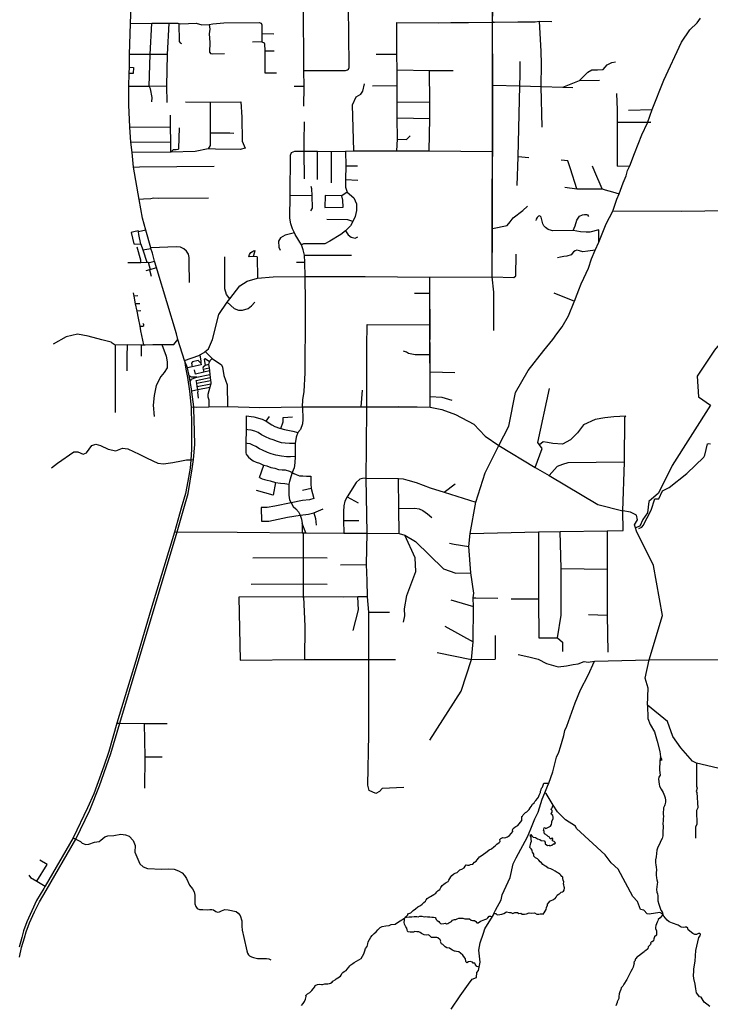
# Model space of a CAD drawing. Header units: millimetres. Extents: x 35 to 72953, y -43 to 70184.
# Tile 154 of 204: x 37248 to 41608, y 55782 to 62000. Entities that reach past the tile are written whole.
import ezdxf

# ---------------------------------------------------------------- set-up
doc = ezdxf.new("R2010")
doc.units = ezdxf.units.MM
doc.layers.add('roads_2', color=2, linetype='Continuous')
doc.layers.add('roads_3', color=3, linetype='Continuous')

msp = doc.modelspace()

# ---------------------------------------------------------------- linework, layer by layer
at = {"layer": 'roads_2'}
for points in [[(38288.33, 59848.43), (38246.2, 59979.78), (38237.98, 60015.25), (38116.21, 60419.22), (38111.92, 60434.41), (38100.17, 60475.91), (38086.07, 60525.73), (38076.9, 60554.84), (38075.38, 60559.68), (38044.17, 60671.21), (38023.43, 60745.34), (38002.47, 60865.23), (37965.72, 61069.38), (37958.26, 61161.27), (37949.49, 61227.18), (37943.12, 61320.67), (37936.89, 61461.32), (37936.86, 61514.08), (37937.21, 61579.96), (37939.3, 61659.96), (37940.34, 61699.33), (37942.44, 61779.56), (37948.47, 61976.23), (37962.7, 62386.21)], [(40231.96, 60375.48), (40233.92, 60680.86), (40235.03, 61586.08), (40233.58, 61983.48), (40244.64, 62351.28)], [(38288.33, 59848.43), (38379.33, 59878.58), (38384.88, 59882.58), (38412.8, 59899.04), (38419.48, 59904.78), (38439.27, 59921.76), (38466.45, 59979.47), (38506.15, 60139.01), (38557.74, 60215.24), (38575.12, 60236.87), (38637.05, 60319.18), (38684.4, 60348.31), (38749.91, 60368.42), (38848.68, 60376.52), (39050.28, 60377.68), (39428.27, 60377.04), (39837.93, 60373.26), (40231.96, 60375.48)], [(38288.33, 59848.43), (38297.76, 59793.33), (38308.14, 59740.91), (38319.49, 59654.79), (38328.19, 59571.32), (38330.1, 59553.02), (38333.76, 59438.55), (38333.81, 59364.59)], [(38352.77, 59400), (38348.51, 59543.52), (38348.19, 59554.07), (38335.65, 59649.01), (38334.48, 59656.09), (38324.82, 59714.36), (38320.06, 59743.07), (38318.39, 59750.65), (38307.33, 59801.11), (38288.33, 59848.43)], [(37247.22, 56079.55), (37260.36, 56141.37), (37277.73, 56201.78), (37288.99, 56240.65), (37310.13, 56295.92), (37341.61, 56366.17), (37373.09, 56428.93), (37415.38, 56500.12), (37602.55, 56825.08), (37690.26, 57007.83), (37752.73, 57161.91), (37824.1, 57365.62), (37879.48, 57557.61), (37995.87, 57945.32), (38093.01, 58267.93), (38242.24, 58765.48), (38284.45, 58914.07), (38311.66, 59007.24), (38325.25, 59085.89), (38337.42, 59162.67), (38344.43, 59222.59), (38353.77, 59317.15), (38352.77, 59400)], [(38333.81, 59364.59), (38332.93, 59285.02), (38327.79, 59220.21), (38324.55, 59167.06), (38309.56, 59084.67), (38295.5, 59008.82), (38268.29, 58915.18), (38226.25, 58763.26), (38076.84, 58273.73), (37981.11, 57951.58), (37861.27, 57557.31), (37810.27, 57379.37), (37780.23, 57286.65), (37734.21, 57163.96), (37715.43, 57111.51), (37676.92, 57023.47), (37585.31, 56834.18), (37409.73, 56528.12), (37401.57, 56513.88), (37354.56, 56438), (37325.44, 56372.43), (37293.49, 56304.05), (37272.82, 56245.98), (37260.62, 56204.77), (37244.66, 56143.89)]]:
    msp.add_lwpolyline(points, dxfattribs=at)
at = {"layer": 'roads_3'}
for points in [[(39410.87, 59659.55), (39400.88, 59555.79), (39840.14, 59553.31), (39837.93, 60373.26), (40231.96, 60375.48), (40235.27, 62855.91), (37978.95, 62842.93), (37734.35, 64261.12), (37269.83, 67874.88)], [(39041.66, 61454.52), (39044.13, 61578.13), (39042.93, 61678.99), (39039.12, 62094.84), (39039.65, 62291.1), (39040.03, 62449.82), (39040.62, 62505.84), (39038.01, 62857.24)], [(39324.24, 61687.42), (39327.61, 61697.45), (39328.98, 61712.91), (39324.55, 62083.6)], [(39628.81, 61981.28), (39894.76, 61980.3), (39969.44, 61980.92), (40081.79, 61982.02), (40238.57, 61983.34), (40233.58, 61983.48), (40245.61, 61983.61), (40392.99, 61985.07), (40502.61, 61986.17), (40530.44, 61990.41), (40607.73, 61987.94)], [(40096.25, 58505.91), (40083.07, 58672.38), (40091.99, 58754.74), (40127.1, 58953.43), (40186.41, 59138.09), (40273.95, 59310.74), (40336.34, 59433.19), (40377.83, 59646.15), (40458.34, 59784.67), (40557.02, 59911.18), (40613.4, 59979.45), (40639.57, 60015.59), (40673.8, 60059.76), (40712.04, 60130.03), (40748.24, 60218.34), (40750.25, 60222.36), (40768.35, 60266.52), (40778.41, 60294.62), (40792.48, 60332.74), (40810.59, 60366.87), (40838.75, 60431.1), (40858.85, 60489.3), (40881.57, 60543.5), (40905.22, 60595.48), (40951.37, 60710.09), (40993.62, 60790.38), (41017.74, 60866.64), (41031.82, 60900.77), (41057.95, 60969), (41076.05, 61013.16), (41086.09, 61047.27), (41100.17, 61077.38), (41130.33, 61155.65), (41176.58, 61272.06), (41210.77, 61348.32), (41240.92, 61432.61), (41315.31, 61617.26), (41425.93, 61858.1), (41478.25, 61936.39), (41526.1, 61980.35), (41546.73, 62008.86)], [(40543.34, 61721.9), (40541.04, 61798.01), (40530.44, 61990.41)], [(37948.47, 61976.23), (38083.1, 61978.68), (38191.25, 61978.41), (38247, 61977.47), (38252.77, 61976.36), (38265.12, 61973.98), (38362.01, 61978.04), (38397.82, 61967.87), (38445.1, 61969.25), (38467.08, 61974.05), (38536.47, 61980.74), (38760.45, 61981.2), (38773.09, 61977.84)], [(38083.29, 61481.02), (38083.61, 61508.81), (38074.14, 61563.03), (38065.56, 61578.96), (38072.38, 61778.89), (38083.1, 61978.68)], [(38179.9, 61476.36), (38177.46, 61582.79), (38182.33, 61779.65), (38191.25, 61978.41)], [(38252.77, 61976.36), (38254.04, 61861.82), (38261.7, 61853.23), (38270.6, 61849.54)], [(38445.1, 61969.25), (38448.09, 61939.14), (38445.4, 61909.89), (38448.4, 61854.6), (38447.46, 61794.37), (38455.13, 61784.31)], [(38773.09, 61977.84), (38777.01, 61968.15), (38777.58, 61912.25), (38776.15, 61860.06)], [(39630.12, 61171.49), (39633.07, 61245.3), (39631.44, 61380.36), (39632.22, 61481.77), (39631.47, 61583.18), (39630.73, 61683.94), (39628.53, 61780.73), (39628.81, 61981.28)], [(38777.58, 61912.25), (38852.42, 61909.85)], [(38776.15, 61860.06), (38718.58, 61858.54)], [(38776.15, 61860.06), (38790.93, 61854.36), (38793.94, 61847.29), (38794.96, 61802.89), (38795.81, 61663.22)], [(38794.96, 61802.89), (38854.42, 61802.94)], [(38182.33, 61779.65), (38072.38, 61778.89), (37942.44, 61779.56)], [(38540.73, 61783.03), (38467.22, 61781.12), (38455.13, 61784.31)], [(39628.53, 61780.73), (39499.1, 61779.89)], [(37940.34, 61699.33), (37966.04, 61698.7)], [(37966.04, 61698.7), (37965.07, 61659.34)], [(39042.93, 61678.99), (39200.32, 61679.14), (39305.09, 61678.55), (39317.91, 61682.01), (39324.24, 61687.42)], [(39630.73, 61683.94), (39836.04, 61679.67), (39985.28, 61678.05)], [(39833.76, 61171.71), (39837.38, 61375.77), (39838.03, 61478.09), (39836.04, 61679.67)], [(40389.31, 60953.18), (40394.78, 61133.09), (40404.99, 61581.37), (40407.72, 61651.78), (40407.93, 61734.7)], [(40546.27, 61321.73), (40541.39, 61577.16), (40543.34, 61721.9)], [(40678.18, 61574.5), (40782.1, 61616.67), (40834.66, 61667.6), (40859.73, 61683.47), (40896.27, 61683.51), (40932.81, 61685.87), (40957.86, 61715.39), (40987.44, 61729.05), (41010.26, 61733.62)], [(37965.07, 61659.34), (37939.3, 61659.96)], [(38795.81, 61663.22), (38870.42, 61664.27)], [(40782.1, 61616.67), (40907.7, 61617.79)], [(37937.21, 61579.96), (38065.56, 61578.96), (38177.46, 61582.79)], [(39044.13, 61578.13), (38981.84, 61578.39)], [(39357.28, 61171.16), (39349.88, 61461.54), (39371.58, 61512.97), (39401.2, 61530.3), (39415.47, 61548.04), (39425.74, 61595.26)], [(39474.65, 61582.5), (39631.47, 61583.18)], [(40235.03, 61586.08), (40404.99, 61581.37), (40541.39, 61577.16), (40678.18, 61574.5), (40739.99, 61571.5)], [(41022.66, 61074.51), (41022.63, 61102.33), (41022.59, 61142.13), (41022.39, 61248.65), (41022.33, 61309.62), (41022.29, 61351.86), (41022.02, 61429.56), (41019.1, 61533.43)], [(38294.94, 61480.12), (38450.28, 61479.69), (38645, 61480.31)], [(38450.28, 61479.69), (38451.16, 61282.35), (38450.24, 61204.89), (38438.7, 61184.18)], [(38645, 61480.31), (38649.89, 61383.52), (38651.84, 61233.03), (38672.28, 61188.03)], [(39632.22, 61481.77), (39838.03, 61478.09)], [(41092.48, 61428.41), (41240.92, 61432.61)], [(38202.57, 61162.65), (38202.18, 61229.08), (38201.04, 61322.33), (38200.99, 61396.03)], [(39631.44, 61380.36), (39837.38, 61375.77)], [(37943.12, 61320.67), (38201.04, 61322.33)], [(38255.91, 61316.91), (38251.61, 61185.32), (38249.79, 61181.68), (38245.78, 61179.14), (38235.19, 61178.77), (38218.02, 61176.94), (38202.57, 61162.65)], [(39045.9, 60995.06), (39044.57, 61170.37), (39044.05, 61229.2), (39045.22, 61355.16)], [(41022.29, 61351.86), (41233.09, 61352.07), (41210.77, 61348.32)], [(38600.29, 61280.28), (38574.08, 61283.27), (38451.16, 61282.35)], [(39633.07, 61245.3), (39691.23, 61244), (39714.04, 61265.78)], [(37949.49, 61227.18), (38202.18, 61229.08)], [(38672.28, 61188.03), (38640.92, 61180.31), (38484.55, 61182.07), (38438.7, 61184.18), (38355.3, 61167.37), (38202.57, 61162.65), (37958.26, 61161.27)], [(39033.41, 59554.91), (39036.5, 59598.91), (39045.14, 59651.92), (39050.26, 59768.9), (39049.64, 59819.6), (39050.16, 59892.78), (39051.29, 59929.65), (39052.42, 59976.33), (39052.59, 60216.96), (39050.28, 60377.68), (39048.26, 60465.61), (39047.2, 60511.71), (39038.4, 60547.28), (39027.16, 60579.02), (38988.07, 60643.3), (38982.54, 60654.01), (38969.65, 60678.94), (38959.02, 60710.03), (38954.55, 60746.06), (38955.4, 60890.75), (38957.08, 61143.55), (38964.98, 61161.13)], [(38964.98, 61161.13), (38985.11, 61169.07), (39044.57, 61170.37), (39127.58, 61169.12), (39215.9, 61168.11), (39305.5, 61168.81), (39357.28, 61171.16), (39630.12, 61171.49), (39833.76, 61171.71), (40233.47, 61167.48)], [(39128.98, 60991.29), (39127.58, 61169.12)], [(39216.14, 60969.97), (39215.9, 61168.11)], [(39305.5, 61168.81), (39307.51, 61077.7), (39305.04, 60989.65), (39304.65, 60941.68), (39314.58, 60909.52)], [(40462.33, 61127.84), (40394.78, 61133.09)], [(37965.72, 61069.38), (38003.94, 61071.33), (38476.77, 61074.53)], [(39307.51, 61077.7), (39381.75, 61077.51)], [(40708.57, 61108.67), (40667.42, 61111.96)], [(40765.21, 60931.37), (40724.59, 61058.47), (40708.57, 61108.67)], [(40924.91, 60931.52), (40879.05, 61039.56), (40864.18, 61074.46)], [(41022.66, 61074.51), (41100.17, 61077.38)], [(39086.74, 60792.02), (39095.76, 60809.19), (39094.82, 60888.97), (39093.47, 60931.58), (39087.82, 60946.17)], [(39305.04, 60989.65), (39382.48, 60987.29)], [(40690.04, 60942.38), (40765.21, 60931.37), (40849.38, 60931.45), (40883.95, 60931.48), (40924.91, 60931.52), (40943.43, 60926.11), (40990.69, 60912.19), (41031.82, 60900.77)], [(38439.53, 60873.7), (38124.59, 60869.93), (38093.4, 60872.71), (38076.82, 60867.63), (38028.81, 60867.11), (38002.47, 60865.23)], [(38955.4, 60890.75), (39094.82, 60888.97)], [(39314.58, 60909.52), (39357.02, 60873.87), (39375.07, 60835.88), (39373.56, 60794.2), (39367.14, 60757.41), (39350.54, 60726.2), (39337.31, 60698.77), (39305.86, 60666.17), (39275.29, 60643.07), (39206.94, 60600.21), (39174.16, 60585.22), (39040.76, 60584.42), (39027.16, 60579.02)], [(39176.91, 60889.54), (39175.61, 60814.5), (39289.81, 60815.13), (39288.04, 60860.39), (39282.17, 60886.72)], [(39314.58, 60909.52), (39282.17, 60886.72), (39176.91, 60889.54)], [(40233.92, 60680.86), (40325.1, 60699.49), (40345.09, 60724.12), (40363.76, 60748.41), (40425.16, 60795.69), (40453.69, 60821.55)], [(40905.22, 60595.48), (40905.53, 60672.67), (40846.74, 60658.2), (40824.09, 60658.84), (40787.92, 60659.8), (40743.48, 60668.29), (40611.67, 60667.28), (40605.47, 60669.05), (40585.64, 60674.57), (40568.72, 60687.97), (40558, 60697.49), (40550.84, 60711.45), (40543.77, 60735.39), (40541.03, 60753.12), (40532.1, 60760.43), (40524.12, 60759.65), (40515.2, 60749.77), (40508.07, 60740.34), (40506.29, 60730.92)], [(40743.48, 60668.29), (40754.07, 60697.13), (40765.59, 60732.83), (40781.63, 60758.79), (40802.1, 60767.23), (40813.65, 60770.24), (40826.15, 60768.7), (40832.35, 60766.48), (40839.5, 60756.96)], [(42449.58, 60802.28), (42328.33, 60800.7), (42236.35, 60799.5), (42141.91, 60798.27), (42056.45, 60797.16), (42024.2, 60796.75), (41423.77, 60788.96), (40993.62, 60790.38)], [(39350.54, 60726.2), (39320.05, 60735.73), (39187, 60737.6)], [(37969.61, 60659.4), (37952.04, 60655.53), (37969.4, 60584.07), (38013.31, 60582.05), (37999.31, 60643.48)], [(38044.17, 60671.21), (37997.5, 60659.67), (37995.43, 60666.35), (37969.61, 60659.4)], [(37999.31, 60643.48), (37997.5, 60659.67)], [(38982.54, 60654.01), (38923.29, 60638.3), (38894.2, 60622.66), (38882.47, 60601.68), (38883.89, 60563.69), (38893.53, 60544.51)], [(39305.86, 60666.17), (39322.11, 60641.61), (39340.57, 60625.6), (39365.98, 60620.1), (39383, 60627.67)], [(38012.36, 60467.17), (38012.09, 60481.02), (37989.56, 60563.52)], [(38013.31, 60582.05), (38025.26, 60545.66), (38050.84, 60467.68)], [(38319.57, 60340.14), (38317.89, 60469.14), (38318.05, 60497.77), (38313.44, 60519.13), (38300.85, 60538.47), (38285.13, 60552.27), (38263.94, 60563.17), (38237.29, 60566.19), (38075.38, 60559.68)], [(38025.26, 60545.66), (38076.9, 60554.84)], [(38575.12, 60236.87), (38552.74, 60263.81), (38542.31, 60301.05), (38542.63, 60501.33)], [(38747.48, 60501.49), (38722.48, 60503.71), (38695.42, 60502.81), (38698.98, 60516.67), (38706.95, 60528.87), (38717.66, 60535.75), (38723.86, 60540.74), (38732.78, 60541.63), (38729.78, 60530.66), (38722.48, 60503.71)], [(38747.48, 60501.49), (38749.91, 60368.42)], [(39047.2, 60511.71), (39342.06, 60512.21)], [(40367.21, 60370.8), (40379.8, 60381.35), (40383.21, 60518.79)], [(40881.57, 60543.5), (40834.36, 60538.58), (40803.17, 60533.22), (40782.69, 60539.19), (40765.77, 60543.28), (40755.07, 60539.16), (40743.52, 60532.83), (40730.19, 60515.53), (40701.64, 60507.08), (40683.88, 60505.29), (40661.53, 60500.72), (40643.78, 60495.05)], [(37931.51, 60466.06), (38012.36, 60467.17), (38050.84, 60467.68), (38059.62, 60467.58), (38070.21, 60467.44), (38100.17, 60475.91)], [(38059.62, 60467.58), (38072.57, 60422.2), (38111.92, 60434.41)], [(39048.26, 60465.61), (38995.66, 60465.93)], [(38072.57, 60422.2), (38066.85, 60420.54), (38044.17, 60413.96)], [(38066.85, 60420.54), (38078.02, 60379.8)], [(39840.14, 59553.31), (39839.39, 59620.81), (39839.31, 59773.01), (39838.22, 59883.79), (39838.98, 60072), (39836.85, 60271.76), (39837.93, 60373.26)], [(40241.02, 60037.63), (40241.1, 60089.74), (40241.19, 60144.6), (40241.39, 60278.29), (40231.96, 60375.48)], [(40231.96, 60375.48), (40367.21, 60370.8)], [(41911.84, 60344.24), (41928.04, 60268.01), (41634.09, 59912.56), (41525.4, 59747.92), (41533.59, 59617.51), (41610.26, 59565.42), (41366.71, 59183.92), (41282.2, 59009.27), (41219.75, 58957.03), (41211.77, 58884.78), (41182.58, 58842.61), (41162.96, 58800.96), (41135.34, 58791.93)], [(38031.99, 59947.38), (38013.8, 60035.05), (38007.76, 60064.64), (37997.58, 60115.96), (37988.9, 60159.63), (37979.76, 60205.85), (37970.05, 60254.83), (37965.99, 60275.01)], [(37994.66, 60255.63), (37970.05, 60254.83)], [(39740.25, 60272.99), (39836.85, 60271.76)], [(40620.81, 60274.23), (40750.25, 60222.36)], [(38006.82, 60205.53), (37979.76, 60205.85)], [(38557.74, 60215.24), (38601.96, 60176.59), (38628.79, 60166.08), (38655.32, 60164.53), (38691.59, 60175.76), (38712.05, 60191.96), (38732.89, 60215.41)], [(38012.11, 60160.64), (37988.9, 60159.63)], [(38007.76, 60064.64), (38018.66, 60063.54), (38025.8, 60064.1), (38032, 60068.09), (38031.99, 60074.19), (38025.79, 60082.28)], [(39672.5, 57151.81), (39536.59, 57145.51), (39520.26, 57126.59), (39496.08, 57112.51), (39453.71, 57132.55), (39446.62, 57166.67), (39452.12, 57485.03), (39452.57, 57959.36), (39452.22, 58258.66), (39444.54, 58354.63), (39441.69, 58458.54), (39437.61, 58560.47), (39439.52, 58657.78), (39441.13, 58757.53), (39435.62, 59103.62), (39437.25, 59301.72), (39439.68, 59555.88), (39440.65, 59936.29), (39441.95, 60074.99)], [(39441.95, 60074.99), (39838.98, 60072)], [(37826.69, 59963.86), (37767.39, 59977.68), (37680.47, 60002.23), (37612.72, 60014.16), (37542.55, 59997.37), (37458.58, 59950.09)], [(37826.69, 59963.86), (37850.47, 59947.14), (37927.89, 59947.75), (38017.43, 59946.48), (38031.99, 59947.38), (38040.63, 59947.38), (38088.46, 59947.86), (38144.92, 59948.01), (38222.25, 59948.51), (38246.2, 59979.78)], [(37850.47, 59947.14), (37851.08, 59874.2)], [(37926.78, 59782.02), (37927.66, 59871.37), (37927.89, 59947.75)], [(38017.38, 59875.2), (38017.43, 59946.48)], [(38144.92, 59948.01), (38173.63, 59874.43)], [(37851.08, 59874.2), (37851.14, 59789.73), (37851.57, 59574.24)], [(38173.63, 59874.43), (38179.39, 59839.84), (38179.39, 59830.53), (38179.42, 59800.94), (38159.42, 59772.1), (38139.33, 59747.59), (38110.72, 59689.26), (38096.39, 59625.73), (38090.7, 59566.53), (38096.48, 59494.71)], [(38384.88, 59882.58), (38392.68, 59843.3), (38391.09, 59831.46), (38393.44, 59821.02), (38337.38, 59808.36), (38307.33, 59801.11)], [(38419.48, 59904.78), (38462.84, 59861.19), (38521.47, 59819.26), (38527.83, 59805.89), (38537.57, 59752.04), (38557.77, 59693.73), (38560.1, 59556.72)], [(39838.22, 59883.79), (39744.64, 59883.73), (39724.52, 59887.58), (39703.62, 59892.54), (39690.27, 59899.88), (39682.9, 59903.36), (39672.23, 59906.52)], [(38374.02, 59847), (38340.06, 59838.44), (38333.35, 59830.26)], [(38333.35, 59830.26), (38337.38, 59808.36)], [(38391.09, 59831.46), (38379.99, 59842.93), (38374.02, 59847)], [(38440.85, 59822.54), (38419.21, 59816.95), (38406.15, 59805.42), (38404.66, 59799.48), (38406.12, 59793.44), (38410.76, 59774.15)], [(38445.59, 59838.51), (38418.8, 59858.55), (38413.58, 59855.21), (38419.21, 59816.95)], [(38462.84, 59861.19), (38447.92, 59844.83), (38445.59, 59838.51), (38442.7, 59830.71), (38440.85, 59822.54), (38443.49, 59801.04), (38445.74, 59782.8), (38448.56, 59759.8), (38450.94, 59740.49), (38453.27, 59721.47), (38455.11, 59710.74), (38454, 59700.34), (38447.87, 59679.41), (38435.39, 59633.46), (38435.78, 59618.6), (38441.76, 59598.91), (38442.89, 59584.43), (38442.18, 59555.07)], [(38365.51, 59741.88), (38345.73, 59741.86), (38329.68, 59741.85), (38318.39, 59750.65)], [(38445.74, 59782.8), (38410.76, 59774.15), (38358.4, 59761.18), (38351.66, 59788.3)], [(38365.51, 59741.88), (38448.56, 59759.8)], [(38406.12, 59793.44), (38443.49, 59801.04)], [(39995.11, 59770.04), (39839.31, 59773.01)], [(38324.82, 59714.36), (38333.05, 59729.23), (38347.6, 59735.18), (38365.51, 59741.88)], [(38372.43, 59663.89), (38369.05, 59683.45), (38365.55, 59703.68), (38362.54, 59721.07), (38450.94, 59740.49)], [(38365.55, 59703.68), (38453.27, 59721.47)], [(38369.05, 59683.45), (38454, 59700.34)], [(38334.48, 59656.09), (38372.43, 59663.89), (38447.87, 59679.41)], [(38376.81, 59610.38), (38372.3, 59647.53), (38374.16, 59652.36), (38372.43, 59663.89)], [(40501.77, 59171.03), (40545.99, 59292.66), (40528.87, 59316.04), (40518.8, 59329.77), (40593.08, 59671.04)], [(37851.57, 59574.24), (37850.67, 59519.48)], [(39839.39, 59620.81), (39913.63, 59615.61), (39977.18, 59596.98)], [(38330.1, 59553.02), (38348.19, 59554.07), (38361.82, 59553.96), (38442.18, 59555.07), (38560.1, 59556.72), (38764.2, 59550.52), (39033.41, 59554.91), (39033.41, 59554.91), (39439.68, 59555.88), (39640.83, 59556.11), (39706.7, 59556.06), (39757.24, 59555.99), (39840.14, 59553.31), (39913.3, 59538.95), (39998.98, 59506.95), (40114.55, 59445.03), (40187.2, 59368.85), (40273.95, 59310.74), (40501.77, 59171.03), (40590.53, 59120.95), (40899.19, 58938.65), (41056.5, 58898.67)], [(39033.41, 59554.91), (39036.54, 59475.95), (39033.03, 59447.35), (39019.95, 59412.23), (39004.65, 59392.03), (38994.29, 59364.56), (38987.76, 59323.41), (38986.31, 59241.65), (38985.34, 59201.01), (38980.83, 59170.41), (38968.76, 59140.81), (38959.2, 59112.7), (38951.16, 59083.6), (38948.14, 59066.54), (38946.66, 59027.91), (38947.19, 58997.31), (38952.26, 58967.72), (38961.72, 58949.8), (38973.96, 58926.6), (38991.62, 58911.06), (39008.78, 58892.51), (39018.88, 58871.46), (39026.96, 58845.88), (39031.52, 58819.29)], [(38676.95, 59498.13), (38678.08, 59411.1), (38676.63, 59325.18), (38676.65, 59294.76), (38676.67, 59275), (38676.67, 59265.11), (38678.97, 59255.23), (38684.33, 59247.63)], [(38676.95, 59498.13), (38726.35, 59492.15), (38778.78, 59476.14), (38804.99, 59464.12), (38839.29, 59442.07), (38859.46, 59431.05), (38888.7, 59420.03), (38896.15, 59417.81), (38918.95, 59411.03), (38952.22, 59406.04), (38972.38, 59402.04), (39004.65, 59392.03)], [(38804.99, 59464.12), (38825.14, 59494.44)], [(38896.15, 59417.81), (38910.54, 59459.8), (38910.52, 59488.39), (38971, 59491.45)], [(41075.18, 59496.39), (41000, 59492.42), (40942.41, 59485.6), (40881.44, 59475.34), (40806.87, 59441.46), (40769.62, 59390.76), (40725.59, 59346.82), (40674.79, 59319.72), (40613.8, 59323.1), (40579.88, 59329.83), (40552.72, 59333.13), (40528.87, 59316.04)], [(41058.64, 58774.26), (41056.5, 58898.67), (41066.27, 59206.18), (41069.18, 59489.63), (41075.18, 59496.39)], [(38987.76, 59323.41), (38968.47, 59323.12), (38952.42, 59323.11), (38924.92, 59324.62), (38902, 59328.4), (38876.78, 59335.22), (38847.74, 59345.84), (38826.34, 59353.43), (38800.36, 59364.81), (38774.37, 59379.24), (38754.5, 59392.15), (38733.1, 59401.25), (38708.64, 59407.32), (38688.78, 59409.59), (38678.08, 59411.1)], [(37448.09, 59170.92), (37487.35, 59198.32), (37590.57, 59270.22), (37615, 59270.24), (37649.4, 59255.85), (37669.4, 59265.17), (37703.86, 59310.09), (37728.19, 59320.19), (37758.26, 59310.13), (37807.64, 59286.97), (37855.62, 59276.24), (37897.46, 59294.99), (37931.58, 59290.68), (38001.99, 59255.61), (38052.1, 59231.33), (38119.68, 59199.37), (38157.02, 59194.51), (38214.06, 59203.23), (38269.47, 59214.08), (38301.46, 59219.72), (38327.79, 59220.21), (38344.43, 59222.59)], [(38986.31, 59241.65), (38957.07, 59240.24), (38933.39, 59239.46), (38901.3, 59244), (38865.39, 59250.06), (38834.82, 59259.15), (38812.66, 59267.5), (38782.09, 59280.4), (38762.22, 59290.27), (38738.53, 59305.46), (38720.94, 59313.05), (38703.36, 59321.4), (38685.03, 59324.43), (38676.63, 59325.18)], [(41155.99, 58787.69), (41175.65, 58795.74), (41184.71, 58806.28), (41235.52, 58903.15), (41257.73, 58973.46), (41282.33, 58974.44), (41307.47, 59025.63), (41347.78, 59046.24), (41460.6, 59133.64), (41566.34, 59237.6), (41572.88, 59250.14), (41590.04, 59320.42), (41598.51, 59324.42), (41608.59, 59322.42)], [(38684.33, 59247.63), (38692.74, 59236.23), (38704.97, 59227.12), (38721.79, 59214.96), (38740.89, 59206.62), (38762.29, 59199.03), (38782.93, 59188.4), (38788.49, 59186.93), (38808.9, 59181.57), (38833.36, 59172.47), (38858.58, 59167.17), (38882.27, 59160.35), (38904.43, 59156.56), (38924.29, 59156.58), (38951.04, 59148.23), (38968.76, 59140.81), (38978.55, 59134.57), (38993.08, 59127.73), (39015.24, 59120.15), (39035.1, 59118.64), (39058.78, 59117.91), (39085.52, 59117.93)], [(41066.27, 59206.18), (40708.82, 59201.59), (40674.91, 59191.47), (40641, 59177.91), (40590.53, 59120.95)], [(38763.12, 59108.54), (38788.49, 59186.93)], [(38763.12, 59108.54), (38778.41, 59100.2), (38792.93, 59095.64), (38809.74, 59091.85), (38830.37, 59087.31), (38863.99, 59078.21), (38894.56, 59073.67), (38922.07, 59071.41), (38948.14, 59066.54)], [(38863.99, 59078.21), (38849.23, 58996.34)], [(39085.52, 59117.93), (39085.28, 59069.34), (39088.63, 59039.55), (39105.3, 58976.69)], [(39435.62, 59103.62), (39412.54, 59103), (39395.17, 59097.8), (39372.04, 59078.18), (39314.79, 58986.52), (39300.91, 58960), (39294.57, 58930.03), (39292.87, 58894.29), (39292.92, 58836.67), (39294.71, 58758.15)], [(39435.62, 59103.62), (39639.65, 59101.54), (39669.54, 59099.8), (39697.92, 59092.9), (39751.21, 59076.81), (39839.24, 59044.04), (39927.86, 59015.31), (40127.1, 58953.43)], [(39643.41, 58754.59), (39641.34, 58913.64), (39639.65, 59101.54)], [(39927.86, 59015.31), (39996.52, 59068.35)], [(38849.23, 58996.34), (38743.45, 59026.04)], [(39088.63, 59039.55), (39033.44, 59026.94)], [(39105.3, 58976.69), (39077.38, 58968.72), (39034.15, 58962.73), (38961.72, 58949.8), (38859.92, 58928.83), (38810.71, 58919.52), (38773.46, 58920.16)], [(39314.79, 58986.52), (39384.31, 58948.54)], [(38773.46, 58920.16), (38774.19, 58832.79)], [(38774.19, 58832.79), (38820.09, 58832.16), (38880.6, 58846.77), (38939.79, 58859.39), (39018.88, 58871.46), (39072.13, 58876.71), (39105.38, 58886.66), (39163.23, 58910.54)], [(39105.38, 58886.66), (39115.39, 58850.26), (39120.08, 58807.9)], [(39641.34, 58913.64), (39742.85, 58915.46), (39770.58, 58910.96), (39794.28, 58899.44), (39823.03, 58879.91), (39849.26, 58856.86)], [(41886.2, 57214.98), (41692.45, 57265.87), (41520.47, 57304.53), (41495.96, 57317.3), (41422.49, 57400.98), (41370.66, 57474.05), (41338.13, 57568.47), (41211.19, 57670.47), (41216.92, 57778.82), (41196.42, 57841.31), (41222.74, 57957.33), (41306.28, 58238.23), (41249.95, 58553.98), (41142.52, 58770.36), (41135.34, 58791.93), (41129.17, 58810.46), (41147.79, 58842.08), (41142.22, 58870.66), (41104.9, 58889.69), (41056.5, 58898.67)], [(39031.52, 58819.29), (39031.06, 58759.35)], [(39055.66, 58758.75), (39031.52, 58819.29)], [(39292.92, 58836.67), (39388.45, 58836.75)], [(38226.25, 58763.26), (38242.24, 58765.48), (38621.51, 58762.89), (39031.06, 58759.35), (39055.66, 58758.75), (39294.71, 58758.15), (39441.13, 58757.53), (39643.41, 58754.59), (39680.68, 58745.35), (39746.8, 58703.69), (39923.82, 58531.85), (40001.49, 58503.82), (40096.25, 58505.91)], [(39039.43, 58348.99), (39039.36, 58437.67), (39039.23, 58603.94), (39039.04, 58758.74)], [(40091.99, 58754.74), (40524.58, 58764.78), (40661.11, 58767.21), (40956.36, 58772.44), (41058.64, 58774.26)], [(40524.58, 58764.78), (40522.94, 58342.76), (40525.33, 58096.23)], [(40667.55, 58240.57), (40667.33, 58269.95), (40667.22, 58296.33), (40665.86, 58533.88), (40661.11, 58767.21)], [(40956.36, 58772.44), (40957.19, 58530.28), (40957.52, 58292.06), (40957.57, 58238.85), (40960.3, 58004.91)], [(39670.72, 58194.6), (39680, 58235.65), (39677.97, 58278.67), (39691.87, 58363.42), (39748.27, 58514.4), (39745.53, 58602.44), (39680.68, 58745.35)], [(39960.89, 58694.44), (39992.19, 58688.81), (40083.07, 58672.38)], [(38718.99, 58601.71), (39039.23, 58603.94), (39188.82, 58602.08)], [(39273.43, 58557.81), (39437.61, 58560.47)], [(39838.31, 57449.78), (40035.38, 57760.34), (40100.98, 57959.93), (40110.28, 58070.79), (40112.57, 58294.21), (40112.09, 58349.47), (40114.98, 58378.18), (40096.25, 58505.91)], [(40665.86, 58533.88), (40957.19, 58530.28)], [(38709.72, 58435.42), (39039.36, 58437.67), (39188.96, 58435.8)], [(39444.54, 58354.63), (39383.65, 58354.58), (39290.71, 58353.06), (39039.62, 58354.3), (38631.7, 58353.98)], [(38631.7, 58353.98), (38641.11, 57955.94)], [(39039.43, 58348.99), (39039.62, 58354.3)], [(39039.62, 58354.3), (39048.5, 58167.1), (39047.26, 57959.81)], [(39354.03, 58142.41), (39386.15, 58273.9), (39383.65, 58354.58)], [(39969.08, 58336.71), (40112.57, 58294.21)], [(40112.09, 58349.47), (40127.41, 58349.04), (40266.49, 58347.73)], [(40351.82, 58341.93), (40522.94, 58342.76)], [(39452.22, 58258.66), (39583.78, 58258.77)], [(40525.33, 58096.23), (40642.89, 58097.12), (40667.55, 58240.57)], [(40839.43, 58242.74), (40957.57, 58238.85)], [(39931.64, 58170.4), (40110.28, 58070.79)], [(40249.72, 58110.76), (40249.38, 57962.07)], [(40642.89, 58097.12), (40675.81, 58068.55), (40675.86, 58011.13)], [(38641.11, 57955.94), (39047.26, 57959.81), (39452.57, 57959.36), (39620.03, 57959.51)], [(39884.81, 58004.08), (40100.98, 57959.93), (40249.38, 57962.07)], [(40241.62, 56355.08), (40251.31, 56377.75), (40288.06, 56442.51), (40293.58, 56472.63), (40344.4, 56584.07), (40363.47, 56668.39), (40382.09, 56708.04), (40455.08, 56839.57), (40475.19, 56889.77), (40501.35, 56954.01), (40521.48, 56996.18), (40546.61, 57076.99), (40564.21, 57117.64), (40580.82, 57158.81), (40588.15, 57179.19), (40613.5, 57249.65), (40636.59, 57342.49), (40652.19, 57373.61), (40661.74, 57408.24), (40683.35, 57480.02), (40689.87, 57512.14), (40701.95, 57537.73), (40754.74, 57686.79), (40787.93, 57769.11), (40836.74, 57860.47), (40877.21, 57948.33)], [(40395.16, 57991.82), (40462.27, 57976.33), (40520.76, 57961.84), (40573.67, 57933.79), (40648.35, 57913.8), (40701.27, 57920.37), (40742.6, 57927.93), (40773.34, 57931.98), (40811.64, 57946.06), (40837.86, 57943.58), (40877.21, 57948.33), (41222.74, 57957.33), (42591.5, 57962.91)], [(41211.19, 57670.47), (41214.09, 57586.41), (41228.25, 57549.3), (41255.52, 57502.66), (41272.72, 57444.48), (41289.42, 57378.26), (41293.5, 57344.65), (41289.48, 57321.57), (41304.1, 57325.6), (41293.5, 57344.65)], [(37861.27, 57557.31), (37879.48, 57557.61), (38034.18, 57555.94), (38178.21, 57555.55)], [(38034.18, 57555.94), (38038.24, 57345.57), (38037.06, 57147.5)], [(38038.24, 57345.57), (38148.17, 57345.19)], [(41289.48, 57321.57), (41287.02, 57259.85), (41291.09, 57229.25), (41282.53, 57215.69), (41282.05, 57203.15), (41284.44, 57173.04), (41288.5, 57160.07), (41299.05, 57140.02), (41309.78, 57119.19), (41320.05, 57098.8), (41323.82, 57085.73), (41325.52, 57071.65), (41324.69, 57058.57), (41320.57, 57041.83), (41318.61, 57035.73), (41313.73, 57023.97), (41309.73, 56985.95), (41312.29, 56967.11), (41312.48, 56966.44), (41311.17, 56957.46), (41309.59, 56942.05), (41308.95, 56922.54), (41311.03, 56906.69), (41309.38, 56868), (41309.5, 56846.94), (41304.91, 56828.98), (41296.84, 56813.56), (41287.47, 56792.6), (41277.71, 56774.63), (41270.4, 56756.67), (41268.82, 56734.38), (41265.65, 56713.87), (41262.19, 56694.14), (41261.46, 56676.96), (41264.2, 56661.66), (41266, 56649.69), (41269.31, 56629.85), (41267.35, 56615.66), (41266.8, 56598.26), (41267.76, 56581.41), (41270.87, 56568.67), (41274.08, 56554.04), (41273.25, 56541.62), (41271.11, 56524.1), (41268.49, 56507.81), (41270.95, 56491.4), (41273.97, 56480.76), (41276.99, 56467.46), (41277.75, 56458.38), (41277.48, 56444.85), (41275.98, 56440.64), (41277.78, 56434.76), (41282.68, 56414.15), (41289.38, 56396.42), (41296.82, 56377.59), (41304.73, 56365.73), (41308.88, 56352.21), (41308.6, 56350.55)], [(41520.47, 57304.53), (41520.25, 57160.58), (41526.31, 57148.07), (41519.78, 57125.48), (41523.81, 57118.96), (41529.97, 57022.12), (41521.92, 57005.57), (41523.53, 56916.75), (41513.96, 56903.2), (41514.54, 56831.45)], [(39028.05, 55774.82), (39038.76, 55786.8), (39046.36, 55799.77), (39052.93, 55815.52), (39057.71, 55832.15), (39055.45, 55838.58), (39065.78, 55847.9), (39079.4, 55857.33), (39092.17, 55868.98), (39100.44, 55881.07), (39112.27, 55892.83), (39111.42, 55899.7), (39117.62, 55902.48), (39127.67, 55907.92), (39141.96, 55910.48), (39152.86, 55907.49), (39160.66, 55906.95), (39173.91, 55911.06), (39192.9, 55911.63), (39203.24, 55913.63), (39209.91, 55915.63), (39221.28, 55922.51), (39225.03, 55928.06), (39239.31, 55935.94), (39246.07, 55943.26), (39256.69, 55950.26), (39274.35, 55959.91), (39277.17, 55965.9), (39282.33, 55977.1), (39288.9, 55983.87), (39295.66, 55989.2), (39309.38, 55996.19), (39314.83, 56004.51), (39325.34, 56016.82), (39332.2, 56024.48), (39339.34, 56030.8), (39351.73, 56040.34), (39360.85, 56047.34), (39374.94, 56054.22), (39388.84, 56062.55), (39404.25, 56072.09), (39413.45, 56085.51), (39421.33, 56102.04), (39427.61, 56120.55), (39431.64, 56135.52), (39441.59, 56148.39), (39446.94, 56163.58), (39448.43, 56177.55), (39457.63, 56192.19), (39464.01, 56206.6), (39473.59, 56217.14), (39486.55, 56229.35), (39499.23, 56240.78), (39510.02, 56252.2), (39524.43, 56266.97), (39536.67, 56273.92), (39559.72, 56278.29), (39580.78, 56278.98), (39592.52, 56285.42), (39619.11, 56289.32), (39640.34, 56302.31), (39661.35, 56316.6), (39678.85, 56329.14), (39681.81, 56331.8), (39690.78, 56339.82), (39697.69, 56347.49), (39698.61, 56353.19), (39717.89, 56359.41), (39732.67, 56374.99), (39747.04, 56384.21), (39761.42, 56397.36), (39778.89, 56406.52), (39789.69, 56415.5), (39799.55, 56425.38), (39809.13, 56434.59), (39814.29, 56442.68), (39821.24, 56450.67), (39833.07, 56458), (39842, 56463.99), (39852.05, 56470.21), (39862, 56476.76), (39875.34, 56483.75), (39882.48, 56492.74), (39890.55, 56500.39), (39900.42, 56506.61), (39907.08, 56519.59), (39914.4, 56532.78), (39924.92, 56540), (39933.28, 56546.88), (39939.66, 56551.54), (39953.48, 56557.09), (39957.79, 56565.3), (39964.17, 56577.06), (39970.27, 56587.7), (39976.94, 56596.47), (39988.87, 56605.35), (39996.47, 56609.79), (40011.04, 56615.67), (40018.08, 56622.22), (40027.09, 56632.43), (40039.59, 56636.43), (40053.96, 56644.2), (40060.34, 56653.74), (40067.67, 56662.5), (40075.56, 56660.41), (40084.87, 56660.41), (40093.23, 56664.75), (40108.64, 56667.2), (40119.81, 56680.07), (40129.02, 56685.17), (40136.62, 56694.16), (40145.45, 56705.81), (40152.02, 56714.24), (40167.05, 56724.78), (40176.82, 56730.78), (40190.15, 56740.77), (40199.54, 56748.2), (40211.94, 56757.41), (40226.5, 56765.08), (40242, 56776.95), (40253.08, 56785.5), (40259.56, 56792.6), (40274.4, 56804.03), (40281.25, 56811.24), (40279.55, 56822.66), (40285.56, 56828.98), (40298.24, 56835.64), (40310.56, 56832.66), (40327, 56839.44), (40341.28, 56847.77), (40351.41, 56859.86), (40361.65, 56872.95), (40359.29, 56883.92), (40363.23, 56892.57), (40374.87, 56901.12), (40380.6, 56905.22), (40393.85, 56910.45), (40401.07, 56921.76), (40410.27, 56933.07), (40417.59, 56943.83), (40418.43, 56955.81), (40419.32, 56968.24), (40422.83, 56970.78), (40426.21, 56978.43), (40440.85, 56994.18), (40450.44, 56997.29), (40464.9, 57012.38), (40470.15, 57023.14), (40477.19, 57032.13), (40486.67, 57046.32), (40495.21, 57053.54), (40501.41, 57062.97), (40506.2, 57068.85), (40517.08, 57082.05), (40522.9, 57090.92), (40527.78, 57102.12), (40531.62, 57110.33), (40536.13, 57119.87), (40536.78, 57127.4), (40540.15, 57137.61), (40543.34, 57146.14), (40548.69, 57152.8), (40550.75, 57160.34), (40557.98, 57179.59)], [(40557.98, 57179.59), (40588.15, 57179.19)], [(41606.22, 55768.65), (41586.03, 55782.69), (41568.63, 55795.96), (41550.69, 55826.56), (41539.59, 55829.3), (41529.49, 55843.59), (41520.4, 55854.87), (41517.6, 55880.96), (41513.04, 55910.56), (41505.18, 55944.69), (41502.39, 55964.5), (41504.38, 55991.6), (41504.37, 56005.4), (41512.89, 56055.09), (41516.09, 56121.07), (41528.64, 56176.29), (41535.92, 56204.14), (41544.73, 56215.69), (41546.49, 56224.23), (41540.69, 56228.49), (41533.12, 56228.48), (41520.27, 56222.95), (41511.45, 56222.68), (41497.83, 56229.44), (41468.06, 56251.75), (41466.03, 56262.53), (41458.46, 56269.04), (41450.14, 56269.79), (41439.3, 56267.27), (41425.18, 56268.76), (41405.01, 56282.03), (41370.2, 56294.79), (41348.76, 56304.06), (41335.14, 56313.32), (41326.3, 56326.11), (41313.94, 56339.15), (41308.6, 56350.55), (41290.46, 56361.71), (41222.92, 56351.59), (41209.8, 56354.1), (41187.6, 56376.14), (41168.43, 56380.65), (41149.22, 56431.81), (41119.95, 56462.38), (41026.5, 56635.9), (40982.59, 56676), (40944.23, 56725.64), (40763.07, 56892.05), (40756.5, 56908.1), (40694.46, 56946.17), (40643.49, 56998.31), (40617.14, 57040.02), (40571.27, 57112.64), (40564.21, 57117.64)], [(40241.62, 56355.08), (40254.32, 56354.95), (40261.66, 56348.2), (40278.95, 56349.32), (40292.68, 56350.78), (40304.42, 56354.78), (40322.36, 56366.1), (40340.13, 56361.46), (40349.34, 56361.47), (40361.47, 56355.83), (40374.06, 56362.38), (40380.83, 56361.5), (40390.6, 56361.73), (40399.2, 56355.65), (40411.72, 56358.46), (40421.21, 56351.17), (40435.32, 56350.94), (40447.94, 56354.25), (40465.32, 56359.7), (40479.52, 56358.71), (40497.56, 56359.06), (40513.06, 56351.32), (40524.73, 56352.55), (40534.04, 56352.78), (40545.97, 56352.68), (40551.99, 56351.35), (40560.35, 56359.01), (40565.41, 56370.54), (40572.36, 56380.53), (40574.51, 56392.72), (40579.76, 56407.36), (40580.97, 56415.56), (40590.26, 56427.43), (40594.96, 56433.76), (40604.26, 56438.09), (40614.69, 56441.53), (40620.13, 56445.64), (40628.02, 56450.86), (40634.97, 56459.4), (40641.35, 56470.6), (40650.56, 56478.15), (40656.66, 56480.82), (40667.56, 56489.47), (40674.32, 56492.8), (40680.99, 56496.8), (40686.25, 56504.01), (40686.8, 56516.76), (40686.23, 56524.52), (40684.24, 56535.71), (40682.35, 56543.91), (40683.09, 56555.33), (40678.29, 56566.19), (40678.09, 56576.39), (40677.43, 56584.7), (40670.84, 56590.24), (40663.88, 56597.44), (40657.3, 56603.42), (40649.21, 56609.51), (40642.06, 56614.16), (40628.61, 56624.01), (40614.04, 56631.2), (40600.4, 56636.84), (40584.98, 56642.15), (40572.76, 56651.89), (40562.69, 56657.2), (40550.94, 56665.39), (40542.75, 56675.8), (40533.82, 56682.11), (40525.25, 56692.3), (40516.6, 56701.94), (40504.38, 56707.14), (40494.22, 56717.77), (40493.64, 56729.74), (40486.58, 56743.59), (40483.47, 56750.46), (40483.56, 56756.45), (40477.59, 56763.95), (40469.31, 56772.62), (40474.21, 56802.55), (40479.18, 56813.42), (40478.05, 56822.51), (40477.75, 56837.7), (40471.63, 56849), (40474.35, 56854.76), (40482.16, 56846.9), (40489.87, 56837.82), (40504.16, 56835.73), (40517.98, 56827.54), (40531.71, 56822.12), (40540.17, 56815.92), (40558.97, 56814.72), (40566.3, 56805.2), (40565.48, 56793.77), (40572.81, 56790.56), (40579.59, 56785.57), (40590.91, 56786.77), (40595.2, 56783.26), (40607.04, 56787.54), (40618.66, 56796.65), (40626.95, 56796.09), (40630.24, 56801.17), (40621.92, 56810.44), (40611.83, 56813.7), (40613.81, 56829.94), (40609.02, 56832.44), (40602.75, 56826.49), (40597.2, 56827.23), (40591.14, 56840.02), (40583.57, 56842.02), (40579.28, 56849.29), (40573.48, 56849.54), (40570.7, 56854.3), (40562.38, 56859.31), (40559.33, 56869.03), (40559.59, 56876.87), (40555.05, 56880.88), (40558.31, 56896.69), (40565.59, 56898.89), (40568.15, 56893.18), (40573.94, 56893.69), (40600.38, 56907.45), (40606.17, 56917.5), (40608.17, 56930.55), (40607.18, 56938.63), (40615.98, 56953.19), (40616.99, 56964.23), (40613.44, 56975.51), (40605.63, 56980.27), (40603.09, 56985.79), (40609.11, 56996.53), (40609.13, 57005.61), (40604.58, 57012.38), (40605.31, 57018.85), (40610.35, 57023.12), (40614.37, 57034.91), (40617.14, 57040.02)], [(37585.31, 56834.18), (37602.55, 56825.08), (37631.21, 56809.95), (37641.81, 56798.97), (37665.31, 56792.06), (37685.3, 56792.52), (37719.9, 56806.2), (37749.6, 56810.88), (37761.41, 56818.27), (37785.94, 56840.06), (37805.04, 56846.31), (37841.57, 56847.68), (37886.42, 56857), (37915.6, 56852.81), (37940.32, 56844.19), (37964.06, 56816.78), (37976.73, 56784.54), (37974.83, 56743.22), (38005.65, 56670.14), (38027.54, 56649.65), (38054.97, 56639.98), (38145.53, 56635.31), (38187.85, 56637.74), (38223.09, 56635.11), (38250.83, 56624.75), (38272.96, 56612.41), (38288.09, 56596.45), (38301.99, 56577.27), (38319.39, 56535.01), (38339.81, 56510.49), (38350.48, 56492.87), (38354.91, 56471.93), (38354.41, 56416.39), (38359.36, 56399.88), (38368.39, 56386.3), (38382.32, 56381.63), (38404.7, 56381.31), (38435.84, 56377.85), (38448.62, 56381.02), (38461.53, 56381.81), (38471.1, 56379.35), (38485.73, 56368.11), (38496.49, 56364.58), (38508.83, 56366.64), (38522.19, 56373.2), (38543.08, 56380.49), (38563.92, 56379.27), (38614, 56367.81), (38627.38, 56357.43), (38639.29, 56344.16), (38650.92, 56309.04), (38651.56, 56292.91), (38650.11, 56276.43), (38653.3, 56249.71), (38662.6, 56205.05), (38681.37, 56120.24), (38686.66, 56105.04), (38693.22, 56094.51), (38700.03, 56087.49), (38711.13, 56081.98), (38725.25, 56077.22), (38749.96, 56072.47), (38806.43, 56071.27), (38820.3, 56069.26), (38834.67, 56063.01)], [(37357.33, 56559.17), (37422.22, 56665.62), (37374.42, 56693.4)], [(37305.97, 56598.26), (37316.34, 56583.45), (37357.33, 56559.17), (37409.73, 56528.12)], [(40149.2, 56016.45), (40141.77, 56018.3), (40134.32, 56020.96), (40128.3, 56029.27), (40124.72, 56036.03), (40122.09, 56042.57), (40110.71, 56041.89), (40105.91, 56047.43), (40092.75, 56052.52), (40081, 56050.84), (40071.99, 56043.74), (40066.91, 56047.51), (40064.93, 56054.27), (40062.56, 56070), (40057.2, 56078.2), (40045.34, 56092.49), (40031.23, 56105.67), (40021.45, 56112.64), (40006.69, 56116.29), (39998.42, 56117.39), (39992.5, 56118.49), (39980.37, 56124.58), (39969.74, 56130.67), (39960.71, 56136.2), (39945.86, 56139.74), (39934.1, 56146.15), (39919.52, 56160), (39911.44, 56164.76), (39905.22, 56176.17), (39907.29, 56181.82), (39903.52, 56190.02), (39888.37, 56202.87), (39881.61, 56203.86), (39866.85, 56203.29), (39848.24, 56204.27), (39836.1, 56216.68), (39827.64, 56220.66), (39814.2, 56218.66), (39801.89, 56220.09), (39793.14, 56226.17), (39784.02, 56230.49), (39777.34, 56236.14), (39769.07, 56240.23), (39755.63, 56240.88), (39743.31, 56241.87), (39734.01, 56238.43), (39724.61, 56237.53), (39714.28, 56238.19), (39701.3, 56238.95), (39696.97, 56245.16), (39695.18, 56253.36), (39692.26, 56262.67), (39685.77, 56271.31), (39681.44, 56280.5), (39678.61, 56289.04), (39675.59, 56301.01), (39676.99, 56311.65), (39678.49, 56318.19), (39678.85, 56329.14)], [(39681.81, 56331.8), (39690.32, 56332.39), (39706.01, 56335.62), (39723.59, 56335.41), (39739, 56336.98), (39755.92, 56336.11), (39762.88, 56334.01), (39773.78, 56339), (39786.47, 56337.91), (39801.22, 56334.93), (39810.34, 56336.04), (39823.41, 56335.28), (39836.66, 56334.51), (39850.29, 56333.08), (39861, 56333.09), (39871.63, 56330.44), (39874.73, 56323.68), (39877.65, 56318.37), (39884.8, 56312.16), (39893.55, 56304.75), (39898.25, 56297.88), (39905.68, 56292.01), (39913.86, 56290.8), (39926.17, 56292.36), (39936.79, 56293.7), (39943, 56290.93), (39950.89, 56292.05), (39957.84, 56296.71), (39974.75, 56305.93), (39980.48, 56312.8), (39992.41, 56317.25), (40000.87, 56317.48), (40009.61, 56322.81), (40021.16, 56327.25), (40031.69, 56327.04), (40045.32, 56325.39), (40052.84, 56323.4), (40059.52, 56321.96), (40067.13, 56322.19), (40075.87, 56321.54), (40087.15, 56321.44), (40098.06, 56314.02), (40106.8, 56310.7), (40120.24, 56311.6), (40127.77, 56305.62), (40133.7, 56297.76), (40142.53, 56296.99), (40156.43, 56306.64), (40162.91, 56310.09), (40173.53, 56313.64), (40185.28, 56316.87), (40197.49, 56321.43), (40204.16, 56328.41), (40212.42, 56338.73), (40221.73, 56338.19), (40233.01, 56337.5)], [(39972.55, 55751.25), (40028.95, 55836.11), (40080.81, 55910.42), (40105.49, 55940.05), (40131.2, 55951.61), (40134.2, 55982.23), (40145.28, 55994.79), (40149.2, 56016.45), (40154.81, 56047.49), (40146.67, 56123.24), (40155.7, 56169.92), (40177.33, 56231.66), (40185.37, 56258.76), (40233.01, 56337.5), (40236.72, 56343.62), (40241.62, 56355.08)], [(41308.6, 56350.55), (41302.59, 56340.9), (41292.36, 56329.14), (41279.4, 56317.26), (41275.93, 56310.06), (41272.37, 56301.18), (41267.59, 56289.98), (41264.12, 56279.01), (41261.97, 56268.03), (41262.45, 56261.27), (41269.51, 56245.98), (41269.32, 56244.98), (41269.34, 56230.02), (41267.85, 56219.82), (41255.83, 56207.83), (41252.45, 56196.74), (41248.72, 56183.28), (41241.16, 56177), (41236.37, 56176.74), (41231.33, 56171.21), (41232.09, 56166.45), (41229.83, 56160.68), (41216.48, 56144.86), (41213.47, 56133.06), (41198.86, 56120), (41192.56, 56117.99), (41190.04, 56113.97), (41174.68, 56100.91), (41155.53, 56086.84), (41148.98, 56084.07), (41136.65, 56070.51), (41132.63, 56054.7), (41124.5, 56049.07), (41127.04, 56042.42), (41126.48, 56035.55), (41120.67, 56016.92), (41115.42, 56004.17), (41106.6, 55990.19), (41100.69, 55976.44), (41094.22, 55963.35), (41087.56, 55951.15), (41080.62, 55938.84), (41062.88, 55910.11), (41055.85, 55897.36), (41045.8, 55885.93), (41043.18, 55875.18), (41036.8, 55861.76), (41033.24, 55848.67), (41030.44, 55831.38), (41030.08, 55819.96), (41025.39, 55805.43), (41019.19, 55798.66), (41020.42, 55798.11), (41019.48, 55793.45), (41011.23, 55772.83)]]:
    msp.add_lwpolyline(points, dxfattribs=at)

doc.saveas('drawing.dxf')
